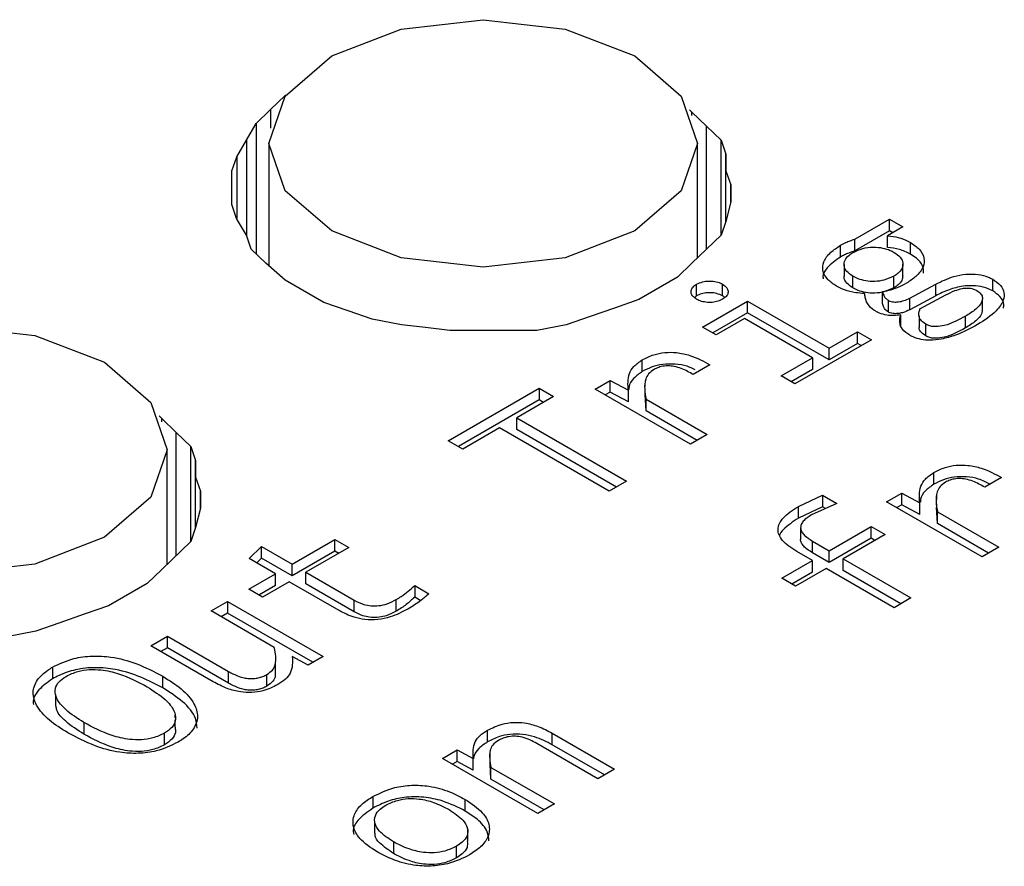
# Model space of a CAD drawing. Header units: millimetres. Extents: x 0 to 420, y 0 to 297.
# Tile 33 of 138: x 79.28 to 79.97, y 47.629 to 48.222. Entities that reach past the tile are written whole.
import ezdxf

# ---------------------------------------------------------------- set-up
doc = ezdxf.new("R2010")
doc.units = ezdxf.units.MM

msp = doc.modelspace()

# ---------------------------------------------------------------- linework, layer by layer
at = {"color": 7, "linetype": 'Continuous', "lineweight": 25}
for p, q in [((79.45607, 48.15887), (79.46626, 48.16865)), ((79.46626, 48.16865), (79.46703, 48.16909)), ((79.46626, 48.16865), (79.46626, 48.16804)), ((79.44591, 48.14907), (79.45607, 48.15887)), ((79.74928, 48.1586), (79.75104, 48.1569)), ((79.75104, 48.1569), (79.76121, 48.14712)), ((79.43914, 48.13733), (79.44591, 48.14907)), ((79.44591, 48.14907), (79.44591, 48.05775)), ((79.76121, 48.14712), (79.77138, 48.13733)), ((79.43235, 48.12559), (79.43914, 48.13733)), ((79.77138, 48.13733), (79.77477, 48.12755)), ((79.77138, 48.07079), (79.77138, 48.13733)), ((79.45494, 48.13504), (79.45494, 48.04928)), ((79.75494, 48.05498), (79.75494, 48.13504)), ((79.42896, 48.11581), (79.43235, 48.12559)), ((79.43235, 48.12559), (79.43235, 48.08253)), ((79.77477, 48.12755), (79.77477, 48.1158)), ((79.77477, 48.08057), (79.77477, 48.12755)), ((79.42896, 48.10406), (79.42896, 48.11581)), ((79.77477, 48.1158), (79.77815, 48.10603)), ((79.77477, 48.0806), (79.77477, 48.1158)), ((79.42896, 48.09231), (79.42896, 48.10406)), ((79.77815, 48.10603), (79.77816, 48.09428)), ((79.77815, 48.09425), (79.77815, 48.10603)), ((79.77816, 48.09428), (79.77477, 48.08057)), ((79.43234, 48.08254), (79.42896, 48.09231)), ((79.43914, 48.07079), (79.43234, 48.08254)), ((79.77477, 48.08057), (79.77138, 48.07079)), ((79.86501, 48.0681), (79.88924, 48.08209)), ((79.88924, 48.08209), (79.89867, 48.07664)), ((79.88924, 48.07392), (79.88924, 48.08209)), ((79.88924, 48.07392), (79.86501, 48.05993)), ((79.89867, 48.07664), (79.888, 48.07048)), ((79.8916, 48.07256), (79.88924, 48.07392)), ((79.44254, 48.061), (79.43914, 48.07079)), ((79.77138, 48.07079), (79.76121, 48.061)), ((79.86501, 48.05993), (79.86501, 48.0681)), ((79.888, 48.06231), (79.888, 48.07048)), ((79.4527, 48.05122), (79.44254, 48.061)), ((79.76121, 48.061), (79.75104, 48.05122)), ((79.85504, 48.05561), (79.85504, 48.06378)), ((79.90397, 48.05759), (79.90397, 48.06576)), ((79.46626, 48.03947), (79.4527, 48.05122)), ((79.75104, 48.05122), (79.74086, 48.04143)), ((79.85748, 48.05042), (79.85748, 48.04226)), ((79.89876, 48.04249), (79.89876, 48.05066)), ((79.49337, 48.02382), (79.46626, 48.03947)), ((79.74086, 48.04143), (79.71375, 48.02578)), ((79.86361, 48.03402), (79.86361, 48.04219)), ((79.89244, 48.03411), (79.89244, 48.04228)), ((79.96163, 48.03186), (79.96163, 48.04003)), ((79.75429, 48.0284), (79.75429, 48.03656)), ((79.77252, 48.0284), (79.77252, 48.03656)), ((79.9035, 48.02689), (79.92166, 48.03665)), ((79.92166, 48.02849), (79.92166, 48.03665)), ((79.71375, 48.02578), (79.69679, 48.01991)), ((79.75429, 48.0284), (79.75335, 48.0276)), ((79.88441, 48.023), (79.88441, 48.03117)), ((79.88862, 48.01706), (79.88862, 48.02523)), ((79.92166, 48.02849), (79.9035, 48.01873)), ((79.9035, 48.01873), (79.9035, 48.02689)), ((79.91067, 48.01943), (79.92875, 48.02914)), ((79.95438, 48.01792), (79.95438, 48.02609)), ((79.51034, 48.01795), (79.49337, 48.02382)), ((79.69679, 48.01991), (79.67984, 48.01403)), ((79.75849, 48.00661), (79.78997, 48.02478)), ((79.78997, 48.02478), (79.84709, 47.99181)), ((79.78997, 48.01661), (79.78997, 48.02478)), ((79.52728, 48.01208), (79.51034, 48.01795)), ((79.54762, 48.00816), (79.52728, 48.01208)), ((79.67984, 48.01403), (79.6629, 48.00816)), ((79.78997, 48.01661), (79.76557, 48.00252)), ((79.78787, 48.0125), (79.76808, 48.00107)), ((79.8354, 47.98506), (79.78787, 48.0125)), ((79.84709, 47.98364), (79.78997, 48.01661)), ((79.89719, 48.00708), (79.89719, 48.01524)), ((79.91, 48.01442), (79.91, 48.00626)), ((79.94246, 48.00595), (79.94246, 48.01412)), ((79.56457, 48.00621), (79.54762, 48.00816)), ((79.58153, 48.00424), (79.56457, 48.00621)), ((79.6629, 48.00816), (79.64255, 48.00424)), ((79.76808, 48.00107), (79.75849, 48.00661)), ((79.9148, 48.00042), (79.9148, 48.00859)), ((79.60186, 48.00425), (79.58153, 48.00424)), ((79.64255, 48.00424), (79.60186, 48.00425)), ((79.87662, 47.9977), (79.82309, 47.9668)), ((79.84709, 47.99181), (79.86696, 48.00328)), ((79.86696, 48.00328), (79.87662, 47.9977)), ((79.86696, 47.99511), (79.86696, 48.00328)), ((79.86696, 47.99511), (79.84709, 47.98364)), ((79.84709, 47.98364), (79.84709, 47.99181)), ((79.86955, 47.99362), (79.86696, 47.99511)), ((79.81343, 47.97238), (79.8354, 47.98506)), ((79.8354, 47.98506), (79.8354, 47.97689)), ((79.71626, 47.9755), (79.71626, 47.98367)), ((79.76364, 47.98016), (79.75195, 47.97341)), ((79.82309, 47.9668), (79.81343, 47.97238)), ((79.8354, 47.97689), (79.8205, 47.96829)), ((79.58045, 47.92712), (79.64403, 47.96383)), ((79.64403, 47.96383), (79.65416, 47.95798)), ((79.64403, 47.96383), (79.64403, 47.95566)), ((79.6833, 47.9632), (79.6939, 47.96932)), ((79.75008, 47.92465), (79.6833, 47.9632)), ((79.6939, 47.96932), (79.70652, 47.96239)), ((79.6939, 47.96115), (79.6939, 47.96932)), ((79.71813, 47.9673), (79.71813, 47.96489)), ((79.65416, 47.95798), (79.62837, 47.94309)), ((79.6939, 47.96115), (79.69038, 47.95912)), ((79.70652, 47.95422), (79.6939, 47.96115)), ((79.70652, 47.95422), (79.70652, 47.96239)), ((79.71813, 47.96186), (79.71813, 47.95914)), ((79.71891, 47.94797), (79.71822, 47.95914)), ((79.64403, 47.95566), (79.58752, 47.92304)), ((79.64709, 47.9539), (79.64403, 47.95566)), ((79.71891, 47.95614), (79.76177, 47.9314)), ((79.71891, 47.94797), (79.71891, 47.95614)), ((79.37799, 47.94442), (79.37986, 47.94262)), ((79.37986, 47.94262), (79.39002, 47.93284)), ((79.62837, 47.94309), (79.7052, 47.89874)), ((79.62837, 47.93493), (79.62837, 47.94309)), ((79.75469, 47.92731), (79.71891, 47.94797)), ((79.61637, 47.93617), (79.59058, 47.92128)), ((79.6932, 47.89181), (79.61637, 47.93617)), ((79.39002, 47.93284), (79.4002, 47.92306)), ((79.69813, 47.89466), (79.62837, 47.93493)), ((79.76177, 47.9314), (79.75008, 47.92465)), ((79.4002, 47.92306), (79.40358, 47.91327)), ((79.4002, 47.85651), (79.4002, 47.92306)), ((79.59058, 47.92128), (79.58045, 47.92712)), ((79.38371, 47.84066), (79.38371, 47.92073)), ((79.40358, 47.91327), (79.40359, 47.90152)), ((79.40358, 47.86627), (79.40358, 47.91327)), ((79.40359, 47.90152), (79.40697, 47.89174)), ((79.40359, 47.86632), (79.40359, 47.90152)), ((79.92026, 47.89665), (79.92026, 47.90482)), ((79.96764, 47.90131), (79.95595, 47.89456)), ((79.7052, 47.89874), (79.6932, 47.89181)), ((79.40697, 47.89174), (79.40697, 47.88)), ((79.40697, 47.87997), (79.40697, 47.89174)), ((79.82551, 47.88107), (79.8425, 47.88898)), ((79.8425, 47.88898), (79.85247, 47.88323)), ((79.8425, 47.88898), (79.8425, 47.88082)), ((79.8873, 47.88435), (79.8979, 47.89047)), ((79.8979, 47.89047), (79.91052, 47.88354)), ((79.8979, 47.8823), (79.8979, 47.89047)), ((79.92213, 47.88845), (79.92213, 47.88604)), ((79.82551, 47.8729), (79.82551, 47.88107)), ((79.8425, 47.88082), (79.82551, 47.8729)), ((79.85247, 47.88323), (79.83479, 47.87526)), ((79.84453, 47.87965), (79.8425, 47.88082)), ((79.95408, 47.8458), (79.8873, 47.88435)), ((79.8979, 47.8823), (79.89438, 47.88027)), ((79.91052, 47.87538), (79.8979, 47.8823)), ((79.91052, 47.87538), (79.91052, 47.88354)), ((79.92213, 47.88301), (79.92213, 47.88029)), ((79.40697, 47.88), (79.40359, 47.8663)), ((79.92291, 47.86912), (79.92222, 47.88029)), ((79.92291, 47.87729), (79.96577, 47.85255)), ((79.92291, 47.86912), (79.92291, 47.87729)), ((79.84718, 47.85003), (79.87655, 47.86699)), ((79.87655, 47.86699), (79.88621, 47.86141)), ((79.87655, 47.85882), (79.87655, 47.86699)), ((79.9587, 47.84847), (79.92291, 47.86912)), ((79.40359, 47.8663), (79.4002, 47.85651)), ((79.82713, 47.86634), (79.82713, 47.85818)), ((79.88621, 47.86141), (79.85684, 47.84445)), ((79.4002, 47.85651), (79.37985, 47.83694)), ((79.44108, 47.8446), (79.44973, 47.85301)), ((79.44973, 47.85301), (79.47108, 47.84069)), ((79.44973, 47.84484), (79.44973, 47.85301)), ((79.47108, 47.84069), (79.50108, 47.858)), ((79.50108, 47.858), (79.51082, 47.85238)), ((79.50108, 47.84984), (79.50108, 47.858)), ((79.83549, 47.85678), (79.84718, 47.85003)), ((79.83549, 47.84861), (79.83549, 47.85678)), ((79.87655, 47.85882), (79.84718, 47.84186)), ((79.87914, 47.85733), (79.87655, 47.85882)), ((79.50108, 47.84984), (79.47108, 47.83252)), ((79.51082, 47.85238), (79.48082, 47.83506)), ((79.50375, 47.8483), (79.50108, 47.84984)), ((79.83541, 47.84324), (79.82435, 47.84962)), ((79.84718, 47.84186), (79.83549, 47.84861)), ((79.84718, 47.84186), (79.84718, 47.85003)), ((79.96577, 47.85255), (79.95408, 47.8458)), ((79.45947, 47.83398), (79.44108, 47.8446)), ((79.44973, 47.84484), (79.44635, 47.84156)), ((79.47108, 47.83252), (79.44973, 47.84484)), ((79.47108, 47.83252), (79.47108, 47.84069)), ((79.8139, 47.83082), (79.83541, 47.84324)), ((79.83541, 47.83507), (79.83541, 47.84324)), ((79.85684, 47.84445), (79.90429, 47.81706)), ((79.85684, 47.83629), (79.85684, 47.84445)), ((79.37985, 47.83694), (79.36968, 47.82715)), ((79.44077, 47.82319), (79.45947, 47.83398)), ((79.45947, 47.82582), (79.45947, 47.83398)), ((79.48082, 47.83506), (79.51471, 47.8155)), ((79.48082, 47.8269), (79.48082, 47.83506)), ((79.83541, 47.83507), (79.82098, 47.82674)), ((79.84507, 47.83766), (79.82357, 47.82524)), ((79.89252, 47.81027), (79.84507, 47.83766)), ((79.89722, 47.81298), (79.85684, 47.83629)), ((79.36968, 47.82715), (79.34256, 47.8115)), ((79.45947, 47.82582), (79.44784, 47.8191)), ((79.46921, 47.82836), (79.45051, 47.81756)), ((79.50404, 47.80825), (79.46921, 47.82836)), ((79.51471, 47.80733), (79.48082, 47.8269)), ((79.55695, 47.82575), (79.56692, 47.81999)), ((79.55695, 47.82575), (79.55695, 47.81759)), ((79.82357, 47.82524), (79.8139, 47.83082)), ((79.45051, 47.81756), (79.44077, 47.82319)), ((79.41443, 47.80798), (79.42604, 47.81469)), ((79.42604, 47.81469), (79.49282, 47.77614)), ((79.42604, 47.81469), (79.42604, 47.80652)), ((79.51471, 47.80733), (79.51471, 47.8155)), ((79.54409, 47.80782), (79.54409, 47.81599)), ((79.56117, 47.81515), (79.55695, 47.81759)), ((79.90429, 47.81706), (79.89252, 47.81027)), ((79.32561, 47.80563), (79.30866, 47.79976)), ((79.34256, 47.8115), (79.32561, 47.80563)), ((79.45869, 47.78243), (79.41443, 47.80798)), ((79.42604, 47.80652), (79.42151, 47.8039)), ((79.48575, 47.77205), (79.42604, 47.80652)), ((79.30866, 47.79976), (79.29171, 47.79388)), ((79.29171, 47.79388), (79.27137, 47.78997)), ((79.37228, 47.78365), (79.38389, 47.79035)), ((79.38389, 47.79035), (79.42659, 47.7657)), ((79.38389, 47.78219), (79.38389, 47.79035)), ((79.41591, 47.75846), (79.37228, 47.78365)), ((79.38389, 47.78219), (79.37935, 47.77957)), ((79.42659, 47.75754), (79.38389, 47.78219)), ((79.45958, 47.76417), (79.45958, 47.77234)), ((79.48238, 47.77011), (79.47124, 47.77609)), ((79.49282, 47.77614), (79.48238, 47.77011)), ((79.3034, 47.76862), (79.3034, 47.76046)), ((79.42659, 47.75754), (79.42659, 47.7657)), ((79.45355, 47.75538), (79.45355, 47.76354)), ((79.38062, 47.75412), (79.38062, 47.76228)), ((79.30554, 47.74963), (79.30554, 47.74147)), ((79.32537, 47.72994), (79.32537, 47.72178)), ((79.38939, 47.73317), (79.38939, 47.73527)), ((79.38939, 47.72711), (79.38939, 47.73193)), ((79.38178, 47.7144), (79.38178, 47.72256)), ((79.60796, 47.71636), (79.60796, 47.72453)), ((79.65323, 47.7225), (79.69686, 47.69731)), ((79.65323, 47.71434), (79.65323, 47.7225)), ((79.68525, 47.69061), (79.64255, 47.71526)), ((79.57632, 47.70482), (79.58668, 47.71081)), ((79.58668, 47.71081), (79.59791, 47.70487)), ((79.58668, 47.70264), (79.58668, 47.71081)), ((79.60955, 47.70867), (79.60955, 47.7005)), ((79.68979, 47.69323), (79.65323, 47.71434)), ((79.6431, 47.66628), (79.57632, 47.70482)), ((79.58668, 47.70264), (79.58339, 47.70074)), ((79.59791, 47.6967), (79.58668, 47.70264)), ((79.59791, 47.6967), (79.59791, 47.70487)), ((79.61037, 47.69041), (79.60986, 47.70051)), ((79.61037, 47.69857), (79.65471, 47.67298)), ((79.61037, 47.69041), (79.61037, 47.69857)), ((79.69686, 47.69731), (79.68525, 47.69061)), ((79.64764, 47.66889), (79.61037, 47.69041)), ((79.52762, 47.67815), (79.52762, 47.66998)), ((79.59229, 47.66801), (79.59229, 47.67617)), ((79.65471, 47.67298), (79.6431, 47.66628)), ((79.52893, 47.66071), (79.52893, 47.65254)), ((79.5941, 47.64667), (79.5941, 47.65484)), ((79.54204, 47.64653), (79.54204, 47.63836)), ((79.5863, 47.6353), (79.5863, 47.64347))]:
    msp.add_line(p, q, dxfattribs=at)
at = {"color": 1, "linetype": 'Continuous', "lineweight": 25}
for p, q in [((79.45607, 48.15887), (79.45607, 48.14566)), ((79.75104, 48.15465), (79.75104, 48.1569)), ((79.76121, 48.061), (79.76121, 48.14712)), ((79.43914, 48.13733), (79.43914, 48.07079)), ((79.37986, 47.94024), (79.37986, 47.94262)), ((79.39002, 47.84673), (79.39002, 47.93284))]:
    msp.add_line(p, q, dxfattribs=at)
at = {"color": 7, "linetype": 'Continuous', "lineweight": 25, "flags": 128}
for points in [[(79.71101, 48.19627), (79.74352, 48.16818), (79.75494, 48.13504), (79.74352, 48.1019), (79.71101, 48.07381), (79.66234, 48.05504), (79.60494, 48.04844), (79.54754, 48.05504), (79.49888, 48.07381), (79.46636, 48.1019), (79.45494, 48.13504), (79.46636, 48.16818), (79.49888, 48.19627), (79.54754, 48.21504), (79.60494, 48.22163), (79.66234, 48.21504), (79.71101, 48.19627)], [(79.33978, 47.98196), (79.37229, 47.95387), (79.38371, 47.92073), (79.37229, 47.88759), (79.33978, 47.8595), (79.29111, 47.84073), (79.23371, 47.83414), (79.17631, 47.84073), (79.12764, 47.8595), (79.09513, 47.88759), (79.08371, 47.92073), (79.09513, 47.95387), (79.12764, 47.98196), (79.17631, 48.00073), (79.23371, 48.00732), (79.29111, 48.00073), (79.33978, 47.98196)]]:
    msp.add_lwpolyline(points, dxfattribs=at)
at = {"color": 7, "linetype": 'Continuous', "lineweight": 25}
for points, knots in [([(79.85504, 48.06378), (79.85625, 48.06444), (79.85837, 48.06559), (79.86175, 48.06702), (79.86392, 48.06774), (79.86501, 48.0681)], [0, 0, 0, 0, 0.400325, 0.698903, 1, 1, 1, 1]), ([(79.888, 48.07048), (79.89055, 48.07016), (79.89576, 48.0695), (79.90089, 48.06746), (79.9034, 48.06607), (79.90397, 48.06576)], [0, 0, 0, 0, 0.427648, 0.86962, 1, 1, 1, 1]), ([(79.85223, 48.03526), (79.85002, 48.03674), (79.84527, 48.03993), (79.84214, 48.04602), (79.84297, 48.05271), (79.8474, 48.05885), (79.85263, 48.06222), (79.85504, 48.06378)], [0, 0, 0, 0, 0.182576, 0.391956, 0.57598, 0.805124, 1, 1, 1, 1]), ([(79.86501, 48.05993), (79.86356, 48.05944), (79.86105, 48.05859), (79.85775, 48.05711), (79.85594, 48.05611), (79.85504, 48.05561)], [0, 0, 0, 0, 0.400971, 0.699373, 1, 1, 1, 1]), ([(79.86384, 48.05878), (79.86598, 48.05982), (79.8701, 48.06181), (79.87771, 48.06279), (79.88444, 48.06211), (79.88925, 48.0606), (79.89161, 48.05936), (79.89251, 48.05887)], [0, 0, 0, 0, 0.257691, 0.49677, 0.701332, 0.884982, 1, 1, 1, 1]), ([(79.90397, 48.05759), (79.90274, 48.05824), (79.90037, 48.0595), (79.89515, 48.06138), (79.89081, 48.06195), (79.888, 48.06231)], [0, 0, 0, 0, 0.274933, 0.5289201, 1, 1, 1, 1]), ([(79.90397, 48.06576), (79.90618, 48.06427), (79.91093, 48.06109), (79.91406, 48.05499), (79.91322, 48.04828), (79.90876, 48.04216), (79.90354, 48.03878), (79.90116, 48.03724)], [0, 0, 0, 0, 0.182598, 0.392004, 0.576066, 0.806809, 1, 1, 1, 1]), ([(79.85504, 48.05561), (79.85165, 48.05321), (79.84589, 48.04913), (79.84234, 48.04344), (79.84286, 48.04083), (79.84295, 48.04038)], [0, 0, 0, 0, 0.542117, 0.92215, 1, 1, 1, 1]), ([(79.86361, 48.04219), (79.86208, 48.04326), (79.85902, 48.04542), (79.85712, 48.04944), (79.85785, 48.05335), (79.86028, 48.05653), (79.86278, 48.05811), (79.86384, 48.05878)], [0, 0, 0, 0, 0.223184, 0.449183, 0.653842, 0.852778, 1, 1, 1, 1]), ([(79.89251, 48.05887), (79.89409, 48.05777), (79.89723, 48.05557), (79.89914, 48.05144), (79.89837, 48.0475), (79.89584, 48.04442), (79.89344, 48.04291), (79.89244, 48.04228)], [0, 0, 0, 0, 0.229513, 0.459265, 0.668874, 0.86108, 1, 1, 1, 1]), ([(79.91323, 48.0443), (79.91318, 48.04604), (79.91309, 48.04973), (79.90913, 48.05429), (79.90542, 48.05666), (79.90397, 48.05759)], [0, 0, 0, 0, 0.350255, 0.744669, 1, 1, 1, 1]), ([(79.86361, 48.03402), (79.86212, 48.03509), (79.85914, 48.03725), (79.85725, 48.04031), (79.85762, 48.04197), (79.85768, 48.04225)], [0, 0, 0, 0, 0.451284, 0.908259, 1, 1, 1, 1]), ([(79.89244, 48.04228), (79.89023, 48.04121), (79.88634, 48.03932), (79.87916, 48.0383), (79.87278, 48.03871), (79.86748, 48.04017), (79.86481, 48.04156), (79.86361, 48.04219)], [0, 0, 0, 0, 0.264201, 0.465319, 0.667219, 0.849696, 1, 1, 1, 1]), ([(79.89859, 48.04251), (79.89851, 48.04142), (79.89834, 48.03914), (79.89581, 48.03626), (79.89343, 48.03475), (79.89244, 48.03411)], [0, 0, 0, 0, 0.34572, 0.725505, 1, 1, 1, 1]), ([(79.92166, 48.03665), (79.9257, 48.03862), (79.93199, 48.04167), (79.94263, 48.04384), (79.95121, 48.04377), (79.95769, 48.04212), (79.9606, 48.04057), (79.96163, 48.04003)], [0, 0, 0, 0, 0.348859, 0.542496, 0.737896, 0.906927, 1, 1, 1, 1]), ([(79.96163, 48.04003), (79.9636, 48.03865), (79.96752, 48.03589), (79.96989, 48.03068), (79.96918, 48.02447), (79.9636, 48.01642), (79.95569, 48.01135), (79.95095, 48.00832)], [0, 0, 0, 0, 0.147753, 0.294129, 0.435313, 0.661551, 1, 1, 1, 1]), ([(79.75429, 48.02604), (79.7532, 48.02681), (79.7512, 48.02824), (79.75026, 48.03092), (79.75075, 48.03344), (79.75236, 48.03536), (79.75382, 48.03627), (79.75429, 48.03656)], [0, 0, 0, 0, 0.252032, 0.466116, 0.681612, 0.896915, 1, 1, 1, 1]), ([(79.75429, 48.03656), (79.75562, 48.03719), (79.7581, 48.03835), (79.76274, 48.03889), (79.7671, 48.03861), (79.77043, 48.03768), (79.77201, 48.03684), (79.77252, 48.03656)], [0, 0, 0, 0, 0.252032, 0.466116, 0.681612, 0.896915, 1, 1, 1, 1]), ([(79.77252, 48.03656), (79.77359, 48.03579), (79.77559, 48.03435), (79.77656, 48.03167), (79.77605, 48.02915), (79.77445, 48.02724), (79.77299, 48.02633), (79.77252, 48.02604)], [0, 0, 0, 0, 0.2523573, 0.4681927, 0.6824058, 0.8965508, 1, 1, 1, 1]), ([(79.87187, 48.03004), (79.8698, 48.03019), (79.8649, 48.03055), (79.85791, 48.03222), (79.85403, 48.0343), (79.85223, 48.03526)], [0, 0, 0, 0, 0.283377, 0.669334, 1, 1, 1, 1]), ([(79.89244, 48.03411), (79.89023, 48.03304), (79.88634, 48.03115), (79.87916, 48.03014), (79.87278, 48.03055), (79.86748, 48.03201), (79.86481, 48.03339), (79.86361, 48.03402)], [0, 0, 0, 0, 0.264201, 0.465319, 0.667219, 0.849696, 1, 1, 1, 1]), ([(79.90116, 48.03724), (79.89922, 48.03621), (79.89581, 48.03441), (79.89015, 48.03232), (79.88634, 48.03156), (79.88441, 48.03117)], [0, 0, 0, 0, 0.395845, 0.693539, 1, 1, 1, 1]), ([(79.96163, 48.03186), (79.95953, 48.03288), (79.95549, 48.03485), (79.94788, 48.03575), (79.93951, 48.03524), (79.9304, 48.03281), (79.92468, 48.02998), (79.92166, 48.02849)], [0, 0, 0, 0, 0.179973, 0.346794, 0.499284, 0.735866, 1, 1, 1, 1]), ([(79.92875, 48.02914), (79.93081, 48.03017), (79.93436, 48.03194), (79.93951, 48.03354), (79.94365, 48.03403), (79.94683, 48.03369), (79.94907, 48.03293), (79.95013, 48.03235), (79.95049, 48.03216)], [0, 0, 0, 0, 0.326689, 0.562418, 0.693304, 0.825359, 0.940816, 1, 1, 1, 1]), ([(79.95049, 48.03216), (79.95156, 48.03138), (79.95359, 48.02991), (79.95474, 48.02697), (79.95373, 48.02322), (79.94975, 48.01864), (79.94503, 48.01571), (79.94246, 48.01412)], [0, 0, 0, 0, 0.142156, 0.270328, 0.422245, 0.684937, 1, 1, 1, 1]), ([(79.77252, 48.0284), (79.77118, 48.02902), (79.76871, 48.03018), (79.76407, 48.03073), (79.7597, 48.03044), (79.75638, 48.02951), (79.7548, 48.02867), (79.75429, 48.0284)], [0, 0, 0, 0, 0.252032, 0.466116, 0.681612, 0.896915, 1, 1, 1, 1]), ([(79.77252, 48.02604), (79.77118, 48.02541), (79.76871, 48.02426), (79.76407, 48.02371), (79.75973, 48.02401), (79.7564, 48.02492), (79.75482, 48.02576), (79.75429, 48.02604)], [0, 0, 0, 0, 0.252113, 0.466266, 0.68196, 0.893256, 1, 1, 1, 1]), ([(79.77412, 48.02722), (79.77405, 48.0273), (79.77369, 48.02775), (79.77305, 48.02811), (79.77252, 48.0284)], [0, 0, 0, 0, 0.172592, 1, 1, 1, 1]), ([(79.87966, 48.01763), (79.87797, 48.01882), (79.87397, 48.02163), (79.8725, 48.02621), (79.87201, 48.02915), (79.87187, 48.03004)], [0, 0, 0, 0, 0.3388129, 0.800468, 1, 1, 1, 1]), ([(79.88441, 48.03117), (79.88474, 48.03014), (79.88524, 48.02857), (79.88662, 48.02652), (79.88794, 48.02567), (79.88862, 48.02523)], [0, 0, 0, 0, 0.480428, 0.731526, 1, 1, 1, 1]), ([(79.88862, 48.02523), (79.88918, 48.02496), (79.8903, 48.02442), (79.89271, 48.02405), (79.89588, 48.02419), (79.89979, 48.02509), (79.90219, 48.02626), (79.9035, 48.02689)], [0, 0, 0, 0, 0.12976, 0.259708, 0.436283, 0.69412, 1, 1, 1, 1]), ([(79.9691, 48.01986), (79.96927, 48.0207), (79.96984, 48.02345), (79.96734, 48.02786), (79.96343, 48.0306), (79.96163, 48.03186)], [0, 0, 0, 0, 0.192614, 0.627991, 1, 1, 1, 1]), ([(79.88862, 48.01706), (79.88777, 48.01763), (79.88628, 48.01862), (79.88518, 48.02074), (79.8847, 48.02214), (79.88441, 48.023)], [0, 0, 0, 0, 0.340751, 0.595599, 1, 1, 1, 1]), ([(79.9035, 48.01873), (79.90187, 48.01795), (79.89936, 48.01675), (79.89519, 48.01595), (79.89217, 48.0159), (79.88992, 48.0164), (79.889, 48.01687), (79.88862, 48.01706)], [0, 0, 0, 0, 0.377087, 0.577941, 0.780402, 0.908461, 1, 1, 1, 1]), ([(79.9148, 48.00859), (79.9137, 48.00933), (79.91135, 48.01092), (79.90953, 48.01451), (79.91004, 48.01743), (79.91059, 48.01919), (79.91067, 48.01943)], [0, 0, 0, 0, 0.2518113, 0.5361996, 0.9377, 1, 1, 1, 1]), ([(79.89719, 48.01524), (79.89555, 48.01497), (79.89235, 48.01443), (79.88712, 48.01488), (79.88281, 48.01601), (79.88054, 48.01717), (79.87966, 48.01763)], [0, 0, 0, 0, 0.266833, 0.520607, 0.814721, 1, 1, 1, 1]), ([(79.9035, 48.00089), (79.90157, 48.00222), (79.89785, 48.00477), (79.89604, 48.00999), (79.89679, 48.0134), (79.89719, 48.01524)], [0, 0, 0, 0, 0.332586, 0.6396, 1, 1, 1, 1]), ([(79.94246, 48.01412), (79.93785, 48.01161), (79.93187, 48.00835), (79.92291, 48.00674), (79.91889, 48.007), (79.91643, 48.00772), (79.91523, 48.00836), (79.9148, 48.00859)], [0, 0, 0, 0, 0.577853, 0.750513, 0.848261, 0.946233, 1, 1, 1, 1]), ([(79.95418, 48.01794), (79.95408, 48.01724), (79.95371, 48.01473), (79.94964, 48.01048), (79.945, 48.00755), (79.94246, 48.00595)], [0, 0, 0, 0, 0.149132, 0.536003, 1, 1, 1, 1]), ([(79.95095, 48.00832), (79.94602, 48.00567), (79.93839, 48.00156), (79.92664, 47.99814), (79.91825, 47.99715), (79.91137, 47.99776), (79.90662, 47.99923), (79.90429, 48.00047), (79.9035, 48.00089)], [0, 0, 0, 0, 0.366266, 0.56738, 0.711947, 0.826646, 0.94116, 1, 1, 1, 1]), ([(79.9148, 48.00042), (79.91373, 48.00117), (79.91146, 48.00276), (79.90995, 48.00492), (79.91008, 48.00614), (79.9101, 48.00625)], [0, 0, 0, 0, 0.444503, 0.946512, 1, 1, 1, 1]), ([(79.94246, 48.00595), (79.93785, 48.00344), (79.93187, 48.00018), (79.92291, 47.99857), (79.91889, 47.99884), (79.91643, 47.99955), (79.91523, 48.00019), (79.9148, 48.00042)], [0, 0, 0, 0, 0.577853, 0.750513, 0.848261, 0.946233, 1, 1, 1, 1]), ([(79.71626, 47.98367), (79.71881, 47.98496), (79.72341, 47.98731), (79.73195, 47.98903), (79.74088, 47.98896), (79.75241, 47.98638), (79.75923, 47.9826), (79.76364, 47.98016)], [0, 0, 0, 0, 0.185001, 0.335076, 0.485491, 0.667255, 1, 1, 1, 1]), ([(79.70652, 47.96239), (79.70622, 47.96631), (79.70578, 47.97201), (79.71007, 47.97932), (79.71415, 47.98218), (79.71626, 47.98367)], [0, 0, 0, 0, 0.51364, 0.74771, 1, 1, 1, 1]), ([(79.75318, 47.97666), (79.75141, 47.97757), (79.74745, 47.9796), (79.73933, 47.98088), (79.73072, 47.98075), (79.72266, 47.97881), (79.71846, 47.97664), (79.71626, 47.9755)], [0, 0, 0, 0, 0.170126, 0.380539, 0.592276, 0.786652, 1, 1, 1, 1]), ([(79.75195, 47.97341), (79.7493, 47.97491), (79.74534, 47.97717), (79.73902, 47.97911), (79.73411, 47.97962), (79.72966, 47.97911), (79.72654, 47.97801), (79.72503, 47.9772), (79.72452, 47.97692)], [0, 0, 0, 0, 0.346336, 0.519644, 0.662611, 0.806274, 0.934339, 1, 1, 1, 1]), ([(79.71626, 47.9755), (79.71415, 47.97398), (79.70982, 47.97086), (79.70688, 47.9663), (79.7069, 47.96356), (79.70691, 47.96288)], [0, 0, 0, 0, 0.416863, 0.853595, 1, 1, 1, 1]), ([(79.72452, 47.97692), (79.72312, 47.97593), (79.7203, 47.97393), (79.71809, 47.96914), (79.71766, 47.96316), (79.71849, 47.9585), (79.71891, 47.95614)], [0, 0, 0, 0, 0.1746461, 0.3525736, 0.6719093, 1, 1, 1, 1]), ([(79.92026, 47.90482), (79.92281, 47.90611), (79.92741, 47.90846), (79.93595, 47.91018), (79.94488, 47.91011), (79.95641, 47.90753), (79.96323, 47.90375), (79.96764, 47.90131)], [0, 0, 0, 0, 0.185001, 0.335076, 0.485491, 0.667255, 1, 1, 1, 1]), ([(79.91052, 47.88354), (79.91022, 47.88746), (79.90978, 47.89316), (79.91407, 47.90047), (79.91815, 47.90333), (79.92026, 47.90482)], [0, 0, 0, 0, 0.51364, 0.74771, 1, 1, 1, 1]), ([(79.95966, 47.8967), (79.95713, 47.89804), (79.95242, 47.90052), (79.94335, 47.90205), (79.93472, 47.9019), (79.92666, 47.89996), (79.92246, 47.89779), (79.92026, 47.89665)], [0, 0, 0, 0, 0.228761, 0.424307, 0.621084, 0.801726, 1, 1, 1, 1]), ([(79.92026, 47.89665), (79.91815, 47.89513), (79.91382, 47.89201), (79.91088, 47.88745), (79.9109, 47.88472), (79.91091, 47.88403)], [0, 0, 0, 0, 0.416863, 0.853595, 1, 1, 1, 1]), ([(79.92852, 47.89807), (79.92712, 47.89708), (79.9243, 47.89509), (79.92209, 47.89029), (79.92166, 47.88431), (79.92249, 47.87965), (79.92291, 47.87729)], [0, 0, 0, 0, 0.174646, 0.352574, 0.671909, 1, 1, 1, 1]), ([(79.95595, 47.89456), (79.9533, 47.89606), (79.94934, 47.89832), (79.94302, 47.90027), (79.93811, 47.90077), (79.93366, 47.90026), (79.93054, 47.89916), (79.92903, 47.89835), (79.92852, 47.89807)], [0, 0, 0, 0, 0.3463358, 0.5196443, 0.6626109, 0.8062739, 0.9343391, 1, 1, 1, 1]), ([(79.82435, 47.84962), (79.82061, 47.85206), (79.81527, 47.85554), (79.81177, 47.86116), (79.81102, 47.86519), (79.81209, 47.86925), (79.81604, 47.87496), (79.82161, 47.87855), (79.82551, 47.88107)], [0, 0, 0, 0, 0.267531, 0.382591, 0.492145, 0.602862, 0.721215, 1, 1, 1, 1]), ([(79.83479, 47.87526), (79.83259, 47.87383), (79.82946, 47.87179), (79.8274, 47.86848), (79.82696, 47.86611), (79.82759, 47.86373), (79.82991, 47.86037), (79.83319, 47.85826), (79.83549, 47.85678)], [0, 0, 0, 0, 0.267415, 0.382442, 0.491985, 0.602714, 0.721101, 1, 1, 1, 1]), ([(79.82551, 47.8729), (79.82173, 47.87037), (79.81633, 47.86677), (79.81265, 47.86232), (79.81229, 47.86087), (79.81228, 47.86083)], [0, 0, 0, 0, 0.696105, 0.991622, 1, 1, 1, 1]), ([(79.83549, 47.84861), (79.83317, 47.85009), (79.82987, 47.8522), (79.82766, 47.85556), (79.82699, 47.85725), (79.82716, 47.8581), (79.82717, 47.85817)], [0, 0, 0, 0, 0.538059, 0.766453, 0.980074, 1, 1, 1, 1]), ([(79.54409, 47.81599), (79.54524, 47.81669), (79.54825, 47.81852), (79.55258, 47.82178), (79.55549, 47.82442), (79.55695, 47.82575)], [0, 0, 0, 0, 0.235101, 0.616167, 1, 1, 1, 1]), ([(79.56692, 47.81999), (79.56511, 47.81837), (79.56205, 47.81563), (79.5569, 47.81215), (79.55371, 47.81024), (79.55211, 47.80929)], [0, 0, 0, 0, 0.421428, 0.71017, 1, 1, 1, 1]), ([(79.51471, 47.8155), (79.51683, 47.81441), (79.52028, 47.81264), (79.52645, 47.81142), (79.53221, 47.81153), (79.53845, 47.81304), (79.54204, 47.81492), (79.54409, 47.81599)], [0, 0, 0, 0, 0.249902, 0.409045, 0.568999, 0.754573, 1, 1, 1, 1]), ([(79.55695, 47.81759), (79.55504, 47.81587), (79.55218, 47.81329), (79.54777, 47.81007), (79.54532, 47.80858), (79.54409, 47.80782)], [0, 0, 0, 0, 0.496781, 0.74782, 1, 1, 1, 1]), ([(79.55211, 47.80929), (79.5482, 47.80725), (79.54203, 47.80404), (79.53129, 47.80167), (79.52238, 47.80167), (79.51272, 47.80378), (79.50738, 47.80653), (79.50404, 47.80825)], [0, 0, 0, 0, 0.28426, 0.448353, 0.613848, 0.758001, 1, 1, 1, 1]), ([(79.54409, 47.80782), (79.54154, 47.80652), (79.53761, 47.8045), (79.53079, 47.80323), (79.52537, 47.80339), (79.51973, 47.80473), (79.5166, 47.80635), (79.51471, 47.80733)], [0, 0, 0, 0, 0.301215, 0.463469, 0.626739, 0.775446, 1, 1, 1, 1]), ([(79.45355, 47.76354), (79.45498, 47.76454), (79.45781, 47.76651), (79.46054, 47.77306), (79.45949, 47.77837), (79.45869, 47.78243)], [0, 0, 0, 0, 0.1941715, 0.3834802, 1, 1, 1, 1]), ([(79.3034, 47.76862), (79.30812, 47.77093), (79.31625, 47.7749), (79.33121, 47.77686), (79.34649, 47.7759), (79.36389, 47.77111), (79.37461, 47.76545), (79.38062, 47.76228)], [0, 0, 0, 0, 0.2073682, 0.3573265, 0.5071267, 0.7238125, 1, 1, 1, 1]), ([(79.47124, 47.77609), (79.47145, 47.77213), (79.47174, 47.76663), (79.46673, 47.76004), (79.46302, 47.75769), (79.46111, 47.75648)], [0, 0, 0, 0, 0.551916, 0.7682616, 1, 1, 1, 1]), ([(79.31415, 47.72274), (79.30959, 47.72559), (79.30045, 47.7313), (79.29198, 47.74105), (79.28894, 47.75093), (79.29202, 47.75958), (79.29801, 47.76532), (79.30227, 47.76793), (79.3034, 47.76862)], [0, 0, 0, 0, 0.223086, 0.447525, 0.619644, 0.792899, 0.945132, 1, 1, 1, 1]), ([(79.38062, 47.75412), (79.3757, 47.75674), (79.36583, 47.76201), (79.34967, 47.76713), (79.3335, 47.76882), (79.31959, 47.76729), (79.30973, 47.7639), (79.30496, 47.76131), (79.3034, 47.76046)], [0, 0, 0, 0, 0.227578, 0.456461, 0.616523, 0.777366, 0.92687, 1, 1, 1, 1]), ([(79.31306, 47.76224), (79.31565, 47.76353), (79.32033, 47.76587), (79.32914, 47.7672), (79.33909, 47.76687), (79.35382, 47.76337), (79.36334, 47.7583), (79.36963, 47.75495)], [0, 0, 0, 0, 0.15543, 0.281818, 0.407695, 0.609229, 1, 1, 1, 1]), ([(79.42659, 47.7657), (79.42895, 47.76445), (79.43228, 47.76267), (79.4374, 47.7612), (79.4409, 47.76066), (79.44433, 47.76062), (79.44762, 47.7611), (79.45078, 47.76208), (79.4526, 47.76304), (79.45355, 47.76354)], [0, 0, 0, 0, 0.308208, 0.435505, 0.549777, 0.656632, 0.762859, 0.87536, 1, 1, 1, 1]), ([(79.45926, 47.76417), (79.45931, 47.76367), (79.45951, 47.76189), (79.45803, 47.75866), (79.45509, 47.75651), (79.45355, 47.75538)], [0, 0, 0, 0, 0.153597, 0.554226, 1, 1, 1, 1]), ([(79.3034, 47.76046), (79.29998, 47.75802), (79.29312, 47.75314), (79.28935, 47.74635), (79.2901, 47.74285), (79.29018, 47.74248)], [0, 0, 0, 0, 0.470983, 0.944395, 1, 1, 1, 1]), ([(79.32537, 47.72994), (79.32086, 47.73282), (79.31299, 47.73784), (79.30634, 47.74576), (79.30484, 47.75216), (79.30656, 47.75724), (79.31002, 47.7604), (79.3125, 47.7619), (79.31306, 47.76224)], [0, 0, 0, 0, 0.31465, 0.548488, 0.702906, 0.832092, 0.961603, 1, 1, 1, 1]), ([(79.38062, 47.76228), (79.38518, 47.75944), (79.39433, 47.75373), (79.40279, 47.74396), (79.40592, 47.73407), (79.40284, 47.72538), (79.39687, 47.7196), (79.39259, 47.71697), (79.39145, 47.71627)], [0, 0, 0, 0, 0.222473, 0.446327, 0.618849, 0.792591, 0.944289, 1, 1, 1, 1]), ([(79.46111, 47.75648), (79.45781, 47.75482), (79.45251, 47.75216), (79.44305, 47.75069), (79.43426, 47.75117), (79.42474, 47.75378), (79.41906, 47.75679), (79.41591, 47.75846)], [0, 0, 0, 0, 0.24985, 0.401661, 0.553778, 0.75323, 1, 1, 1, 1]), ([(79.45355, 47.75538), (79.4526, 47.75487), (79.45078, 47.75391), (79.44762, 47.75294), (79.44433, 47.75245), (79.4409, 47.75249), (79.4374, 47.75304), (79.43228, 47.75451), (79.42895, 47.75628), (79.42659, 47.75754)], [0, 0, 0, 0, 0.12464, 0.237141, 0.343368, 0.450223, 0.564495, 0.691792, 1, 1, 1, 1]), ([(79.36963, 47.75495), (79.37415, 47.75208), (79.38202, 47.74708), (79.38863, 47.73913), (79.39009, 47.73268), (79.38827, 47.72752), (79.38477, 47.72436), (79.38231, 47.72288), (79.38178, 47.72256)], [0, 0, 0, 0, 0.3139131, 0.5454322, 0.7026381, 0.8333635, 0.9644092, 1, 1, 1, 1]), ([(79.40462, 47.72608), (79.40441, 47.72834), (79.40379, 47.73488), (79.39531, 47.74481), (79.38548, 47.75104), (79.38062, 47.75412)], [0, 0, 0, 0, 0.210588, 0.609933, 1, 1, 1, 1]), ([(79.32537, 47.72178), (79.32094, 47.72466), (79.3132, 47.72968), (79.30661, 47.7367), (79.30607, 47.74054), (79.30593, 47.74149)], [0, 0, 0, 0, 0.502396, 0.875761, 1, 1, 1, 1]), ([(79.38178, 47.72256), (79.37919, 47.72127), (79.37449, 47.71894), (79.36566, 47.71767), (79.35572, 47.71804), (79.34107, 47.72156), (79.3316, 47.72661), (79.32537, 47.72994)], [0, 0, 0, 0, 0.155972, 0.282552, 0.408547, 0.611084, 1, 1, 1, 1]), ([(79.60796, 47.72453), (79.6112, 47.72615), (79.61647, 47.72879), (79.62592, 47.73027), (79.63479, 47.72981), (79.64437, 47.72719), (79.65008, 47.72417), (79.65323, 47.7225)], [0, 0, 0, 0, 0.245343, 0.398885, 0.552697, 0.752911, 1, 1, 1, 1]), ([(79.39145, 47.71627), (79.3866, 47.71389), (79.37842, 47.70988), (79.36347, 47.70796), (79.3484, 47.70898), (79.33102, 47.71382), (79.32023, 47.71953), (79.31415, 47.72274)], [0, 0, 0, 0, 0.212412, 0.358588, 0.504624, 0.720913, 1, 1, 1, 1]), ([(79.38898, 47.72708), (79.38926, 47.72612), (79.38999, 47.72356), (79.38819, 47.71935), (79.38478, 47.7162), (79.38231, 47.71471), (79.38178, 47.7144)], [0, 0, 0, 0, 0.208833, 0.556644, 0.905306, 1, 1, 1, 1]), ([(79.59791, 47.70487), (79.59769, 47.70883), (79.5974, 47.71435), (79.60237, 47.72095), (79.60605, 47.72331), (79.60796, 47.72453)], [0, 0, 0, 0, 0.552444, 0.768625, 1, 1, 1, 1]), ([(79.65323, 47.71434), (79.64931, 47.71638), (79.64319, 47.71958), (79.63258, 47.72194), (79.62385, 47.72196), (79.61519, 47.72007), (79.6106, 47.71771), (79.60796, 47.71636)], [0, 0, 0, 0, 0.3031378, 0.4741239, 0.6465924, 0.7969901, 1, 1, 1, 1]), ([(79.38178, 47.7144), (79.37919, 47.71311), (79.37449, 47.71077), (79.36566, 47.70951), (79.35572, 47.70987), (79.34107, 47.71339), (79.3316, 47.71845), (79.32537, 47.72178)], [0, 0, 0, 0, 0.155972, 0.282552, 0.408547, 0.611084, 1, 1, 1, 1]), ([(79.60796, 47.71636), (79.60576, 47.71489), (79.60095, 47.71167), (79.5982, 47.70726), (79.59816, 47.70476), (79.59815, 47.70458)], [0, 0, 0, 0, 0.4373359, 0.9576237, 1, 1, 1, 1]), ([(79.61559, 47.71742), (79.61411, 47.7164), (79.61121, 47.71439), (79.60863, 47.70783), (79.60962, 47.70257), (79.61037, 47.69857)], [0, 0, 0, 0, 0.199839, 0.391977, 1, 1, 1, 1]), ([(79.64255, 47.71526), (79.63931, 47.71696), (79.63487, 47.71929), (79.62752, 47.72046), (79.62281, 47.72019), (79.61873, 47.71907), (79.61663, 47.71796), (79.61559, 47.71742)], [0, 0, 0, 0, 0.416472, 0.570051, 0.724672, 0.864971, 1, 1, 1, 1]), ([(79.52762, 47.67815), (79.5325, 47.68053), (79.5405, 47.68445), (79.55485, 47.68647), (79.56834, 47.68561), (79.58132, 47.68197), (79.58876, 47.67804), (79.59229, 47.67617)], [0, 0, 0, 0, 0.257558, 0.4228058, 0.5883399, 0.8042555, 1, 1, 1, 1]), ([(79.53058, 47.63947), (79.52614, 47.64244), (79.51844, 47.6476), (79.51324, 47.65698), (79.514, 47.66544), (79.51926, 47.67277), (79.52494, 47.67643), (79.52762, 47.67815)], [0, 0, 0, 0, 0.26852, 0.46509, 0.662738, 0.841004, 1, 1, 1, 1]), ([(79.59229, 47.66801), (79.58721, 47.6706), (79.57869, 47.67495), (79.56344, 47.67814), (79.55006, 47.67796), (79.53759, 47.67507), (79.53112, 47.67177), (79.52762, 47.66998)], [0, 0, 0, 0, 0.275337, 0.461334, 0.648915, 0.810096, 1, 1, 1, 1]), ([(79.53674, 47.67208), (79.53934, 47.67335), (79.54393, 47.6756), (79.55237, 47.67695), (79.56123, 47.67657), (79.57142, 47.67406), (79.57756, 47.67083), (79.581, 47.66902)], [0, 0, 0, 0, 0.201383, 0.354524, 0.507683, 0.724032, 1, 1, 1, 1]), ([(79.59229, 47.67617), (79.59674, 47.6732), (79.60443, 47.66805), (79.60977, 47.6587), (79.60908, 47.65025), (79.60387, 47.64286), (79.59815, 47.63916), (79.59541, 47.6374)], [0, 0, 0, 0, 0.2677092, 0.463613, 0.660672, 0.837729, 1, 1, 1, 1]), ([(79.52762, 47.66998), (79.52377, 47.66728), (79.51701, 47.66252), (79.51334, 47.65562), (79.51409, 47.65227), (79.51425, 47.65156)], [0, 0, 0, 0, 0.509851, 0.895384, 1, 1, 1, 1]), ([(79.54204, 47.64653), (79.53846, 47.64886), (79.53273, 47.6526), (79.52868, 47.65913), (79.52878, 47.66461), (79.53199, 47.66908), (79.53533, 47.67119), (79.53674, 47.67208)], [0, 0, 0, 0, 0.320293, 0.512035, 0.705287, 0.87523, 1, 1, 1, 1]), ([(79.581, 47.66902), (79.58458, 47.66668), (79.5903, 47.66295), (79.59435, 47.65641), (79.59426, 47.65094), (79.59105, 47.64647), (79.58771, 47.64436), (79.5863, 47.64347)], [0, 0, 0, 0, 0.320293, 0.512035, 0.705287, 0.87523, 1, 1, 1, 1]), ([(79.60887, 47.64713), (79.60872, 47.64925), (79.60834, 47.65463), (79.60184, 47.66187), (79.59519, 47.66614), (79.59229, 47.66801)], [0, 0, 0, 0, 0.267992, 0.680765, 1, 1, 1, 1]), ([(79.54204, 47.63836), (79.53857, 47.6407), (79.53302, 47.64444), (79.52904, 47.64966), (79.52926, 47.65203), (79.52931, 47.65254)], [0, 0, 0, 0, 0.5671017, 0.9065948, 1, 1, 1, 1]), ([(79.5863, 47.64347), (79.5837, 47.64219), (79.57913, 47.63993), (79.57071, 47.6386), (79.56188, 47.63896), (79.55168, 47.64148), (79.54551, 47.64471), (79.54204, 47.64653)], [0, 0, 0, 0, 0.201285, 0.353807, 0.506253, 0.721751, 1, 1, 1, 1]), ([(79.59373, 47.64668), (79.59385, 47.64531), (79.59414, 47.64229), (79.591, 47.6383), (79.5877, 47.6362), (79.5863, 47.6353)], [0, 0, 0, 0, 0.3228267, 0.7133116, 1, 1, 1, 1]), ([(79.59541, 47.6374), (79.59054, 47.63501), (79.58255, 47.6311), (79.56822, 47.62909), (79.55475, 47.62997), (79.54168, 47.6336), (79.53417, 47.63757), (79.53058, 47.63947)], [0, 0, 0, 0, 0.256895, 0.42118, 0.585667, 0.801736, 1, 1, 1, 1]), ([(79.5863, 47.6353), (79.5837, 47.63402), (79.57913, 47.63177), (79.57071, 47.63043), (79.56188, 47.6308), (79.55168, 47.63331), (79.54551, 47.63654), (79.54204, 47.63836)], [0, 0, 0, 0, 0.201285, 0.353807, 0.506253, 0.721751, 1, 1, 1, 1])]:
    msp.add_open_spline(points, degree=3, knots=knots, dxfattribs=at)

doc.saveas('drawing.dxf')
